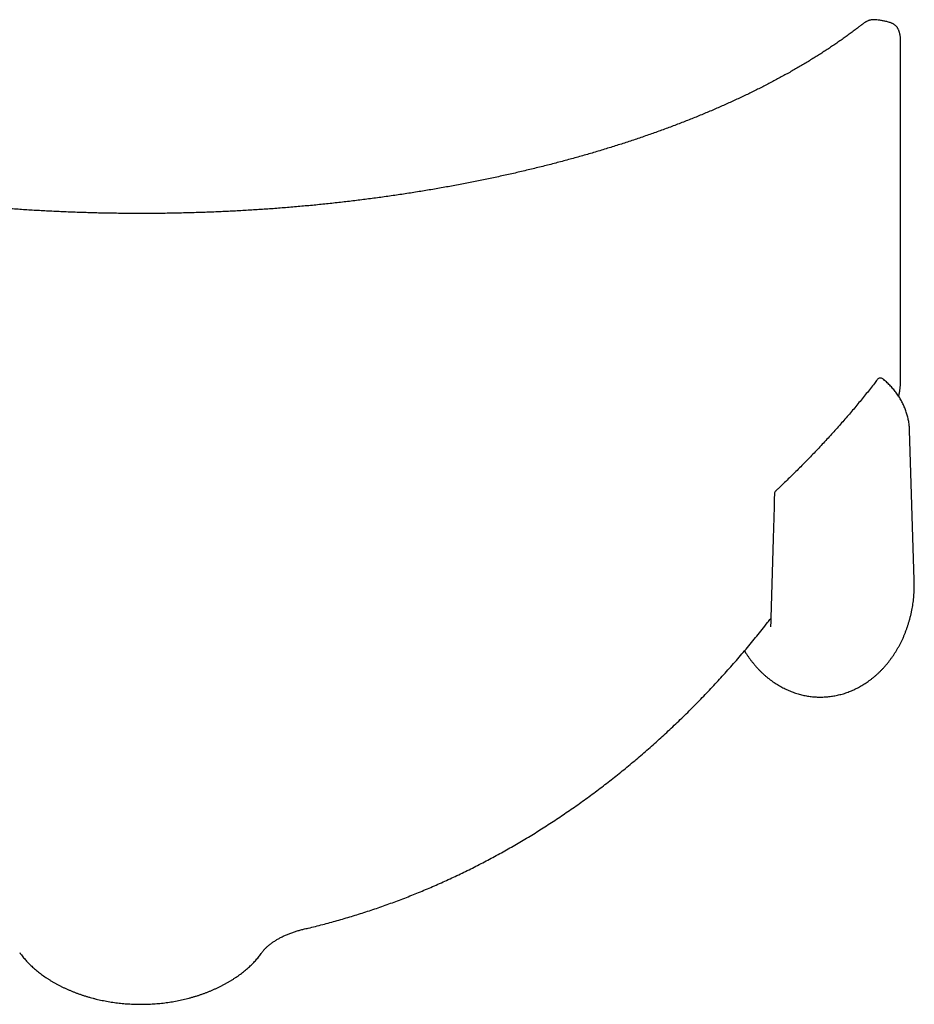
# Model space of a CAD drawing. Header units: millimetres. Extents: x 8 to 1091, y 12 to 2370.
# Tile 75 of 88: x 695 to 810, y 1602 to 1729. Entities that reach past the tile are written whole.
import ezdxf

# ---------------------------------------------------------------- set-up
doc = ezdxf.new("R2010")
doc.units = ezdxf.units.MM

msp = doc.modelspace()

# ---------------------------------------------------------------- linework, layer by layer
at = {"color": 7, "linetype": 'Continuous', "lineweight": 30}
for p, q in [((804.98, 1728.99), (804.97, 1728.99)), ((807.17, 1728.56), (807.17, 1728.56)), ((810.11, 1656.85), (809.51, 1676.16)), ((791.61, 1650.88), (791.61, 1650.88))]:
    msp.add_line(p, q, dxfattribs=at)
for centre, radius, start, end in [((805.76, 1682.38), 0.5, 50.5851, 142.4193), ((801.61, 1675.91), 7.9, 359.5912, 3.989), ((792.61, 1667.98), 0.5, 133.1502, 178.301)]:
    msp.add_arc(centre, radius, start, end, dxfattribs=at)
for points, knots in [([(804.97, 1728.99), (804.93, 1729), (804.85, 1729), (804.73, 1728.99), (804.61, 1728.97), (804.49, 1728.95), (804.36, 1728.92), (804.24, 1728.87), (804.1, 1728.82), (803.99, 1728.77), (803.88, 1728.71), (803.78, 1728.65), (803.66, 1728.57), (803.51, 1728.47), (803.39, 1728.38), (803.3, 1728.31), (803.26, 1728.28), (803.13, 1728.18), (802.87, 1727.98), (802.46, 1727.66), (801.99, 1727.31), (801.47, 1726.94), (800.95, 1726.56), (800.41, 1726.18), (799.87, 1725.81), (799.33, 1725.44), (798.77, 1725.07), (798.21, 1724.71), (797.64, 1724.35), (797.06, 1723.99), (796.48, 1723.63), (795.89, 1723.27), (795.29, 1722.92), (794.69, 1722.57), (794.07, 1722.22), (793.46, 1721.88), (792.83, 1721.54), (792.2, 1721.2), (791.57, 1720.86), (790.92, 1720.53), (790.27, 1720.2), (789.62, 1719.87), (788.96, 1719.55), (788.29, 1719.23), (787.62, 1718.91), (786.94, 1718.59), (786.25, 1718.28), (785.56, 1717.97), (784.87, 1717.67), (784.16, 1717.36), (783.46, 1717.06), (782.74, 1716.77), (782.02, 1716.47), (781.3, 1716.18), (780.56, 1715.89), (779.83, 1715.61), (779.09, 1715.32), (778.34, 1715.04), (777.59, 1714.77), (776.83, 1714.5), (776.07, 1714.23), (775.31, 1713.96), (774.54, 1713.7), (773.77, 1713.44), (772.99, 1713.19), (772.2, 1712.93), (771.42, 1712.69), (770.63, 1712.44), (769.83, 1712.2), (769.03, 1711.96), (768.22, 1711.72), (767.42, 1711.49), (766.6, 1711.26), (765.79, 1711.04), (764.97, 1710.82), (764.15, 1710.6), (763.32, 1710.38), (762.49, 1710.17), (761.65, 1709.96), (760.82, 1709.76), (759.98, 1709.56), (759.13, 1709.36), (758.29, 1709.17), (757.44, 1708.98), (756.59, 1708.79), (755.73, 1708.61), (754.87, 1708.43), (754.01, 1708.25), (753.15, 1708.08), (752.28, 1707.91), (751.41, 1707.75), (750.53, 1707.58), (749.66, 1707.43), (748.77, 1707.27), (747.89, 1707.12), (747.01, 1706.97), (746.13, 1706.83), (745.24, 1706.69), (744.34, 1706.55), (743.45, 1706.42), (742.55, 1706.29), (741.65, 1706.16), (740.76, 1706.04), (739.86, 1705.92), (738.96, 1705.81), (738.06, 1705.7), (737.15, 1705.59), (736.25, 1705.48), (735.34, 1705.38), (734.43, 1705.29), (733.52, 1705.19), (732.61, 1705.1), (731.69, 1705.02), (730.78, 1704.94), (729.86, 1704.86), (728.94, 1704.78), (728.02, 1704.71), (727.1, 1704.64), (726.18, 1704.58), (725.26, 1704.52), (724.34, 1704.46), (723.41, 1704.41), (722.49, 1704.36), (721.56, 1704.32), (720.64, 1704.27), (719.71, 1704.24), (718.79, 1704.2), (717.86, 1704.17), (716.93, 1704.14), (716, 1704.12), (715.07, 1704.1), (714.14, 1704.08), (713.21, 1704.07), (712.28, 1704.06), (711.35, 1704.06), (710.42, 1704.06), (709.5, 1704.06), (708.57, 1704.06), (707.64, 1704.07), (706.71, 1704.09), (705.78, 1704.1), (704.86, 1704.12), (703.93, 1704.15), (703, 1704.18), (702.08, 1704.21), (701.16, 1704.24), (700.23, 1704.28), (699.31, 1704.32), (698.39, 1704.37), (697.47, 1704.42), (696.55, 1704.47), (695.63, 1704.53), (694.71, 1704.59), (693.79, 1704.66), (692.87, 1704.72), (691.95, 1704.8), (691.03, 1704.87), (690.11, 1704.95), (689.2, 1705.03), (688.29, 1705.12), (687.37, 1705.21), (686.46, 1705.3), (685.55, 1705.4), (684.65, 1705.5), (683.74, 1705.61), (682.84, 1705.71), (681.93, 1705.83), (681.03, 1705.94), (680.14, 1706.06), (679.24, 1706.18), (678.35, 1706.31), (677.46, 1706.44), (676.57, 1706.57), (675.68, 1706.71), (674.8, 1706.85), (673.92, 1706.99), (673.04, 1707.14), (672.16, 1707.29), (671.29, 1707.44), (670.42, 1707.6), (669.55, 1707.76), (668.68, 1707.93), (667.81, 1708.1), (666.95, 1708.27), (666.1, 1708.44), (665.24, 1708.62), (664.39, 1708.81), (663.54, 1708.99), (662.7, 1709.18), (661.86, 1709.37), (661.02, 1709.57), (660.18, 1709.77), (659.35, 1709.97), (658.52, 1710.18), (657.69, 1710.39), (656.86, 1710.61), (656.04, 1710.82), (655.22, 1711.05), (654.41, 1711.27), (653.6, 1711.5), (652.8, 1711.73), (651.99, 1711.96), (651.2, 1712.2), (650.4, 1712.44), (649.62, 1712.69), (648.83, 1712.94), (648.05, 1713.19), (647.28, 1713.44), (646.51, 1713.7), (645.74, 1713.96), (644.98, 1714.22), (644.23, 1714.49), (643.47, 1714.76), (642.73, 1715.04), (641.99, 1715.31), (641.25, 1715.59), (640.52, 1715.88), (639.79, 1716.16), (639.07, 1716.45), (638.35, 1716.75), (637.64, 1717.04), (636.94, 1717.34), (636.24, 1717.64), (635.55, 1717.95), (634.86, 1718.25), (634.18, 1718.56), (633.5, 1718.88), (632.83, 1719.19), (632.17, 1719.51), (631.51, 1719.83), (630.85, 1720.16), (630.21, 1720.49), (629.56, 1720.82), (628.93, 1721.16), (628.3, 1721.49), (627.67, 1721.83), (627.06, 1722.18), (626.45, 1722.52), (625.85, 1722.87), (625.25, 1723.22), (624.66, 1723.57), (624.08, 1723.93), (623.5, 1724.29), (622.93, 1724.65), (622.37, 1725.01), (621.82, 1725.38), (621.27, 1725.75), (620.73, 1726.12), (620.2, 1726.49), (619.67, 1726.86), (619.21, 1727.2), (618.78, 1727.52), (618.37, 1727.83), (618.02, 1728.1), (617.81, 1728.27), (617.72, 1728.33), (617.68, 1728.36), (617.64, 1728.39), (617.57, 1728.45), (617.47, 1728.52), (617.32, 1728.62), (617.17, 1728.71), (617.02, 1728.78), (616.88, 1728.84), (616.75, 1728.89), (616.63, 1728.93), (616.5, 1728.96), (616.38, 1728.98), (616.26, 1728.99), (616.16, 1729), (616.1, 1728.99), (616.07, 1728.99)], [0, 0, 0, 0, 0.000771, 0.0015649, 0.0023821, 0.0032293, 0.0041143, 0.0050453, 0.0060307, 0.0070775, 0.0077561, 0.0084139, 0.0095156, 0.0107266, 0.0120982, 0.0126172, 0.0129052, 0.0131887, 0.0165537, 0.0201798, 0.0247516, 0.0294258, 0.0340909, 0.0387466, 0.0433926, 0.0480289, 0.0526551, 0.0572712, 0.0618768, 0.0664719, 0.0710562, 0.0756298, 0.0801923, 0.0847437, 0.0892839, 0.0938127, 0.0983301, 0.1028194, 0.1073295, 0.1118241, 0.1163038, 0.1207691, 0.1252207, 0.1296593, 0.1340854, 0.1384997, 0.1429027, 0.1472952, 0.1516777, 0.1560508, 0.1604151, 0.1647713, 0.1691199, 0.1734615, 0.1777969, 0.1821263, 0.1864365, 0.1907327, 0.1950163, 0.1992882, 0.203549, 0.2077995, 0.2120406, 0.216273, 0.220497, 0.224701, 0.228891, 0.2330788, 0.2372616, 0.2414371, 0.2456028, 0.2497564, 0.2538956, 0.2580182, 0.2621236, 0.2662318, 0.2703443, 0.274443, 0.2785286, 0.2826017, 0.2866631, 0.2907134, 0.2947533, 0.2987836, 0.3028049, 0.3068178, 0.3108231, 0.3148214, 0.3188134, 0.3227998, 0.3267812, 0.3307583, 0.3347317, 0.3387022, 0.3426722, 0.3465971, 0.3505283, 0.3544626, 0.3583968, 0.3623268, 0.3662497, 0.3701624, 0.3740618, 0.3779452, 0.381811, 0.3856809, 0.389558, 0.3934282, 0.3972923, 0.4011507, 0.4050043, 0.4088534, 0.4126989, 0.4165412, 0.4203811, 0.4242189, 0.4280516, 0.4318795, 0.435703, 0.4395229, 0.4433399, 0.4471545, 0.4509674, 0.4547793, 0.4585909, 0.4624041, 0.466191, 0.4699857, 0.4737903, 0.4776014, 0.4814156, 0.4852291, 0.4890376, 0.4928379, 0.4966264, 0.5004003, 0.5041714, 0.5079746, 0.5117742, 0.5155708, 0.5193652, 0.5231578, 0.5269494, 0.5307406, 0.5345319, 0.5383239, 0.5421172, 0.5459123, 0.5497099, 0.5535107, 0.5573152, 0.5611241, 0.564938, 0.5687576, 0.5725835, 0.5764162, 0.5802565, 0.5840976, 0.5879385, 0.5917825, 0.5956302, 0.5994821, 0.6033389, 0.6072012, 0.6110696, 0.6149447, 0.6188273, 0.6227114, 0.6265883, 0.6304723, 0.6343632, 0.6382605, 0.6421639, 0.6460729, 0.6499872, 0.6539064, 0.6578298, 0.6617578, 0.6657081, 0.669665, 0.6736254, 0.6775901, 0.6815597, 0.6855349, 0.6895163, 0.6935046, 0.6975004, 0.7015044, 0.7055173, 0.7095398, 0.7135724, 0.7176159, 0.7216709, 0.7257382, 0.7298183, 0.733912, 0.7380199, 0.7421426, 0.7462567, 0.7503837, 0.7545189, 0.7586628, 0.7628161, 0.7669793, 0.771153, 0.7753378, 0.7795338, 0.7837261, 0.7879277, 0.7921446, 0.7963751, 0.8006176, 0.8048702, 0.8091311, 0.8133984, 0.8176701, 0.821946, 0.8262648, 0.8305858, 0.8349134, 0.8392482, 0.8435909, 0.8479421, 0.8523025, 0.8566727, 0.8610534, 0.8654453, 0.8698489, 0.874265, 0.8786943, 0.8831373, 0.8875949, 0.8920676, 0.8965562, 0.9010613, 0.9055643, 0.9100753, 0.914596, 0.919127, 0.9236686, 0.9282217, 0.9327866, 0.937364, 0.9419534, 0.9465352, 0.9511402, 0.9557576, 0.9603861, 0.9650245, 0.9696714, 0.9743256, 0.9774357, 0.9815191, 0.9856953, 0.9871135, 0.9877085, 0.9880633, 0.9883234, 0.9885809, 0.9897663, 0.9909634, 0.9921718, 0.993367, 0.9943949, 0.9953667, 0.9962847, 0.9971547, 0.997984, 0.9987793, 0.9995392, 1, 1, 1, 1]), ([(807.17, 1728.56), (807.12, 1728.58), (806.92, 1728.65), (806.57, 1728.75), (806.12, 1728.85), (805.69, 1728.93), (805.31, 1728.97), (805.08, 1728.99), (804.98, 1728.99)], [0, 0, 0, 0, 0.071636, 0.284254, 0.488249, 0.683286, 0.869115, 1, 1, 1, 1]), ([(808.11, 1680.51), (808.12, 1680.56), (808.14, 1680.68), (808.18, 1680.86), (808.22, 1681.08), (808.25, 1681.29), (808.28, 1681.49), (808.3, 1681.69), (808.32, 1681.87), (808.33, 1682.03), (808.34, 1682.2), (808.34, 1682.36), (808.35, 1682.51), (808.35, 1682.71), (808.35, 1682.99), (808.35, 1683.34), (808.35, 1683.76), (808.35, 1684.32), (808.35, 1696.94), (808.35, 1710.11), (808.35, 1723.38), (808.35, 1724.69), (808.35, 1725.45), (808.35, 1725.93), (808.35, 1726.28), (808.34, 1726.51), (808.33, 1726.7), (808.32, 1726.85), (808.3, 1726.97), (808.28, 1727.06), (808.26, 1727.18), (808.23, 1727.31), (808.19, 1727.45), (808.14, 1727.58), (808.09, 1727.7), (808.03, 1727.82), (807.97, 1727.92), (807.9, 1728.03), (807.82, 1728.12), (807.73, 1728.22), (807.63, 1728.3), (807.54, 1728.38), (807.43, 1728.44), (807.33, 1728.5), (807.24, 1728.54), (807.18, 1728.56), (807.17, 1728.56)], [0, 0, 0, 0, 0.001988, 0.005147, 0.008419, 0.011703, 0.015007, 0.018351, 0.02112, 0.024006, 0.026984, 0.030075, 0.032972, 0.035737, 0.042416, 0.049566, 0.05785, 0.068472, 0.084945, 0.84754, 0.893688, 0.91663, 0.929517, 0.941043, 0.94679, 0.951068, 0.954934, 0.95816, 0.960294, 0.961995, 0.963684, 0.967165, 0.970163, 0.972999, 0.975681, 0.978227, 0.980655, 0.982986, 0.985487, 0.987895, 0.990224, 0.992493, 0.994716, 0.996894, 0.99907, 1, 1, 1, 1]), ([(805.36, 1682.68), (805.24, 1682.52), (804.94, 1682.13), (804.47, 1681.53), (803.94, 1680.87), (803.4, 1680.21), (802.86, 1679.55), (802.31, 1678.89), (801.76, 1678.24), (801.19, 1677.59), (800.62, 1676.93), (800.04, 1676.28), (799.46, 1675.64), (798.87, 1674.99), (798.27, 1674.35), (797.67, 1673.7), (797.05, 1673.06), (796.43, 1672.42), (795.81, 1671.79), (795.18, 1671.15), (794.54, 1670.52), (793.89, 1669.89), (793.24, 1669.26), (792.7, 1668.75), (792.37, 1668.44), (792.27, 1668.34)], [0, 0, 0, 0, 0.033158, 0.078193, 0.123225, 0.168252, 0.213276, 0.258294, 0.303309, 0.348318, 0.393323, 0.438322, 0.483317, 0.528311, 0.57332, 0.618337, 0.663362, 0.708396, 0.753438, 0.798487, 0.843544, 0.888609, 0.933681, 0.978761, 1, 1, 1, 1]), ([(809.49, 1676.47), (809.49, 1676.55), (809.47, 1676.73), (809.44, 1677), (809.4, 1677.27), (809.34, 1677.55), (809.28, 1677.82), (809.21, 1678.1), (809.13, 1678.37), (809.04, 1678.64), (808.94, 1678.9), (808.83, 1679.17), (808.72, 1679.43), (808.59, 1679.69), (808.45, 1679.94), (808.31, 1680.19), (808.16, 1680.44), (808, 1680.68), (807.83, 1680.93), (807.65, 1681.16), (807.46, 1681.39), (807.27, 1681.62), (807.06, 1681.84), (806.85, 1682.06), (806.64, 1682.27), (806.41, 1682.48), (806.22, 1682.64), (806.11, 1682.73), (806.08, 1682.76)], [0, 0, 0, 0, 0.035515, 0.07484, 0.114171, 0.153508, 0.192854, 0.23221, 0.271579, 0.31096, 0.350357, 0.389769, 0.429197, 0.468643, 0.508106, 0.547587, 0.587087, 0.626604, 0.666139, 0.705691, 0.745261, 0.784847, 0.824448, 0.864065, 0.903696, 0.94334, 0.982997, 1, 1, 1, 1]), ([(792.11, 1667.99), (792.06, 1666.18), (791.89, 1660.48), (791.72, 1654.77), (791.6, 1650.88)], [0, 0, 0, 0, 0.317237, 1, 1, 1, 1]), ([(798.02, 1641.82), (798.08, 1641.82), (798.24, 1641.82), (798.5, 1641.83), (798.82, 1641.85), (799.13, 1641.88), (799.44, 1641.92), (799.75, 1641.96), (800.06, 1642.02), (800.37, 1642.09), (800.68, 1642.17), (800.98, 1642.25), (801.28, 1642.35), (801.59, 1642.46), (801.89, 1642.57), (802.18, 1642.7), (802.48, 1642.83), (802.77, 1642.98), (803.06, 1643.13), (803.35, 1643.29), (803.63, 1643.47), (803.91, 1643.65), (804.19, 1643.84), (804.46, 1644.04), (804.73, 1644.25), (805, 1644.46), (805.26, 1644.69), (805.51, 1644.93), (805.77, 1645.17), (806.01, 1645.42), (806.25, 1645.68), (806.49, 1645.95), (806.72, 1646.23), (806.94, 1646.52), (807.16, 1646.81), (807.38, 1647.11), (807.58, 1647.42), (807.78, 1647.74), (807.97, 1648.06), (808.16, 1648.39), (808.34, 1648.73), (808.51, 1649.07), (808.67, 1649.42), (808.83, 1649.78), (808.97, 1650.14), (809.11, 1650.51), (809.24, 1650.88), (809.36, 1651.26), (809.48, 1651.64), (809.58, 1652.02), (809.68, 1652.41), (809.76, 1652.81), (809.84, 1653.2), (809.91, 1653.6), (809.97, 1654.01), (810.02, 1654.41), (810.06, 1654.82), (810.09, 1655.22), (810.11, 1655.63), (810.12, 1655.99), (810.12, 1656.21), (810.12, 1656.3)], [0, 0, 0, 0, 0.00807, 0.023022, 0.037981, 0.052952, 0.067942, 0.082958, 0.098004, 0.113088, 0.128216, 0.143393, 0.158626, 0.173919, 0.189279, 0.20471, 0.220219, 0.235809, 0.251487, 0.267256, 0.28312, 0.299084, 0.315152, 0.331328, 0.347613, 0.364012, 0.380528, 0.397161, 0.413916, 0.430792, 0.447792, 0.464917, 0.482167, 0.499542, 0.517043, 0.534668, 0.552418, 0.570291, 0.588285, 0.606398, 0.624629, 0.642973, 0.661429, 0.679993, 0.698661, 0.717429, 0.736293, 0.755248, 0.774288, 0.793409, 0.812605, 0.83187, 0.851198, 0.870583, 0.890018, 0.909497, 0.929013, 0.948558, 0.968126, 0.98771, 1, 1, 1, 1]), ([(810.12, 1656.3), (810.12, 1656.35), (810.12, 1656.54), (810.11, 1656.72), (810.11, 1656.85)], [0, 0, 0, 0, 0.296111, 1, 1, 1, 1]), ([(731.45, 1611.94), (731.66, 1611.99), (732.18, 1612.11), (733.01, 1612.31), (733.94, 1612.55), (734.87, 1612.8), (735.8, 1613.05), (736.72, 1613.32), (737.65, 1613.59), (738.57, 1613.88), (739.49, 1614.17), (740.41, 1614.47), (741.32, 1614.79), (742.23, 1615.11), (743.14, 1615.44), (744.05, 1615.78), (744.95, 1616.13), (745.85, 1616.49), (746.75, 1616.86), (747.65, 1617.23), (748.55, 1617.62), (749.45, 1618.02), (750.34, 1618.43), (751.23, 1618.85), (752.12, 1619.27), (753, 1619.71), (753.89, 1620.15), (754.77, 1620.61), (755.64, 1621.07), (756.52, 1621.55), (757.39, 1622.03), (758.26, 1622.52), (759.13, 1623.03), (759.99, 1623.54), (760.85, 1624.06), (761.71, 1624.59), (762.56, 1625.13), (763.41, 1625.67), (764.25, 1626.23), (765.1, 1626.8), (765.94, 1627.38), (766.78, 1627.96), (767.61, 1628.56), (768.44, 1629.16), (769.26, 1629.77), (770.08, 1630.39), (770.9, 1631.02), (771.71, 1631.66), (772.51, 1632.31), (773.32, 1632.97), (774.12, 1633.63), (774.91, 1634.31), (775.7, 1634.99), (776.49, 1635.68), (777.27, 1636.39), (778.05, 1637.1), (778.83, 1637.82), (779.6, 1638.55), (780.36, 1639.29), (781.13, 1640.04), (781.88, 1640.8), (782.63, 1641.56), (783.38, 1642.34), (784.12, 1643.12), (784.85, 1643.91), (785.58, 1644.71), (786.31, 1645.52), (787.03, 1646.33), (787.74, 1647.16), (788.45, 1647.99), (789.15, 1648.83), (789.84, 1649.68), (790.53, 1650.53), (791.13, 1651.29), (791.5, 1651.76), (791.64, 1651.94)], [0, 0, 0, 0, 0.0087454, 0.021751, 0.0347752, 0.0478168, 0.0608742, 0.0739458, 0.0870303, 0.1001259, 0.1132311, 0.1263443, 0.1394637, 0.1525877, 0.1657146, 0.1788426, 0.1919695, 0.2050937, 0.2183077, 0.2315658, 0.2448419, 0.2581381, 0.2714565, 0.284799, 0.2981677, 0.3115646, 0.3249918, 0.3384519, 0.3519156, 0.3653759, 0.3788917, 0.3924557, 0.4060607, 0.419699, 0.4333627, 0.447044, 0.4607346, 0.4744259, 0.488111, 0.5019328, 0.5157776, 0.5296394, 0.5435205, 0.557423, 0.571349, 0.5853006, 0.59928, 0.6132893, 0.6273306, 0.6414063, 0.6555183, 0.669669, 0.6838605, 0.6980949, 0.7123746, 0.7267017, 0.7410784, 0.7555072, 0.7699916, 0.7844591, 0.7989636, 0.8135051, 0.8280835, 0.8426985, 0.8573499, 0.8720377, 0.8867615, 0.9015161, 0.9162873, 0.9310981, 0.9459384, 0.9608107, 0.9757173, 0.9906607, 1, 1, 1, 1]), ([(788.25, 1647.76), (788.3, 1647.69), (788.41, 1647.5), (788.6, 1647.22), (788.81, 1646.92), (789.02, 1646.62), (789.25, 1646.33), (789.48, 1646.05), (789.71, 1645.77), (789.95, 1645.51), (790.2, 1645.25), (790.45, 1645), (790.71, 1644.76), (790.97, 1644.53), (791.23, 1644.31), (791.5, 1644.1), (791.78, 1643.89), (792.05, 1643.7), (792.34, 1643.52), (792.62, 1643.34), (792.91, 1643.17), (793.2, 1643.02), (793.49, 1642.87), (793.79, 1642.73), (794.09, 1642.6), (794.39, 1642.49), (794.69, 1642.38), (794.99, 1642.28), (795.3, 1642.19), (795.61, 1642.11), (795.91, 1642.04), (796.22, 1641.98), (796.53, 1641.93), (796.85, 1641.88), (797.16, 1641.85), (797.47, 1641.83), (797.76, 1641.82), (797.94, 1641.82), (798.02, 1641.82)], [0, 0, 0, 0, 0.022405, 0.053691, 0.084761, 0.115614, 0.146247, 0.17666, 0.206853, 0.236825, 0.266578, 0.296114, 0.325435, 0.354544, 0.383445, 0.412141, 0.440638, 0.46894, 0.497053, 0.524984, 0.552739, 0.580326, 0.607752, 0.635025, 0.662154, 0.689147, 0.716014, 0.742763, 0.769406, 0.795951, 0.822409, 0.848791, 0.875106, 0.901367, 0.927583, 0.953765, 0.979925, 1, 1, 1, 1]), ([(726.12, 1608.94), (726.14, 1608.97), (726.19, 1609.04), (726.28, 1609.15), (726.38, 1609.28), (726.49, 1609.4), (726.61, 1609.52), (726.74, 1609.64), (726.88, 1609.77), (727.02, 1609.89), (727.17, 1610.01), (727.33, 1610.13), (727.49, 1610.25), (727.67, 1610.37), (727.85, 1610.48), (728.04, 1610.6), (728.23, 1610.71), (728.43, 1610.82), (728.63, 1610.92), (728.84, 1611.03), (729.06, 1611.13), (729.28, 1611.23), (729.5, 1611.32), (729.73, 1611.41), (729.96, 1611.5), (730.19, 1611.58), (730.42, 1611.66), (730.66, 1611.73), (730.89, 1611.8), (731.13, 1611.86), (731.31, 1611.91), (731.42, 1611.93), (731.45, 1611.94)], [0, 0, 0, 0, 0.025735, 0.059972, 0.094158, 0.128455, 0.162736, 0.196897, 0.231052, 0.265277, 0.29972, 0.333647, 0.368101, 0.402898, 0.437854, 0.472783, 0.507286, 0.541974, 0.576812, 0.611741, 0.646702, 0.681622, 0.716442, 0.751111, 0.785582, 0.819815, 0.853773, 0.887482, 0.920974, 0.954328, 0.987419, 1, 1, 1, 1]), ([(694.93, 1608.94), (694.97, 1608.87), (695.08, 1608.73), (695.24, 1608.51), (695.43, 1608.28), (695.62, 1608.05), (695.82, 1607.83), (696.03, 1607.61), (696.25, 1607.39), (696.48, 1607.17), (696.71, 1606.95), (696.96, 1606.74), (697.21, 1606.53), (697.47, 1606.33), (697.73, 1606.13), (698.01, 1605.93), (698.29, 1605.74), (698.58, 1605.55), (698.87, 1605.36), (699.17, 1605.18), (699.48, 1605), (699.8, 1604.83), (700.12, 1604.66), (700.45, 1604.5), (700.78, 1604.34), (701.12, 1604.19), (701.46, 1604.04), (701.81, 1603.9), (702.16, 1603.76), (702.52, 1603.63), (702.88, 1603.5), (703.25, 1603.38), (703.62, 1603.27), (704, 1603.16), (704.37, 1603.06), (704.76, 1602.96), (705.14, 1602.87), (705.53, 1602.79), (705.93, 1602.71), (706.32, 1602.64), (706.72, 1602.57), (707.12, 1602.51), (707.52, 1602.46), (707.92, 1602.41), (708.32, 1602.38), (708.72, 1602.34), (709.13, 1602.32), (709.53, 1602.3), (709.94, 1602.28), (710.35, 1602.28), (710.76, 1602.28), (711.17, 1602.29), (711.58, 1602.3), (711.98, 1602.32), (712.39, 1602.35), (712.79, 1602.38), (713.19, 1602.42), (713.6, 1602.47), (714, 1602.52), (714.4, 1602.58), (714.79, 1602.65), (715.19, 1602.72), (715.58, 1602.8), (715.97, 1602.89), (716.35, 1602.98), (716.73, 1603.07), (717.11, 1603.18), (717.48, 1603.29), (717.85, 1603.4), (718.22, 1603.52), (718.58, 1603.65), (718.94, 1603.78), (719.29, 1603.92), (719.64, 1604.06), (719.99, 1604.21), (720.32, 1604.37), (720.65, 1604.53), (720.98, 1604.69), (721.3, 1604.86), (721.61, 1605.03), (721.92, 1605.21), (722.22, 1605.39), (722.51, 1605.58), (722.8, 1605.77), (723.08, 1605.96), (723.36, 1606.16), (723.63, 1606.37), (723.89, 1606.57), (724.14, 1606.78), (724.38, 1607), (724.62, 1607.21), (724.84, 1607.43), (725.06, 1607.66), (725.27, 1607.88), (725.47, 1608.11), (725.67, 1608.34), (725.85, 1608.57), (726, 1608.77), (726.09, 1608.9), (726.12, 1608.94)], [0, 0, 0, 0, 0.008646, 0.018792, 0.028952, 0.039137, 0.04935, 0.059601, 0.069899, 0.080141, 0.090472, 0.100814, 0.111143, 0.121433, 0.131661, 0.142005, 0.152353, 0.162701, 0.173055, 0.183422, 0.193814, 0.204196, 0.214641, 0.225098, 0.235537, 0.24593, 0.256248, 0.266636, 0.277056, 0.287459, 0.29785, 0.308234, 0.318619, 0.329008, 0.339407, 0.349822, 0.360257, 0.37072, 0.381206, 0.391672, 0.402092, 0.412483, 0.422854, 0.433214, 0.44357, 0.45393, 0.464301, 0.47469, 0.485107, 0.49556, 0.506061, 0.516481, 0.526891, 0.53732, 0.547747, 0.55815, 0.568509, 0.578881, 0.589318, 0.599741, 0.61016, 0.620581, 0.630997, 0.641397, 0.651834, 0.662249, 0.672649, 0.68304, 0.693425, 0.703811, 0.714201, 0.7246, 0.735014, 0.745446, 0.755906, 0.766293, 0.77663, 0.786982, 0.797348, 0.807726, 0.818115, 0.828511, 0.838913, 0.849319, 0.859726, 0.870133, 0.880535, 0.890932, 0.901321, 0.9117, 0.922066, 0.932416, 0.942749, 0.953063, 0.963353, 0.973619, 0.983857, 0.994065, 1, 1, 1, 1])]:
    msp.add_open_spline(points, degree=3, knots=knots, dxfattribs=at)

doc.saveas('drawing.dxf')
